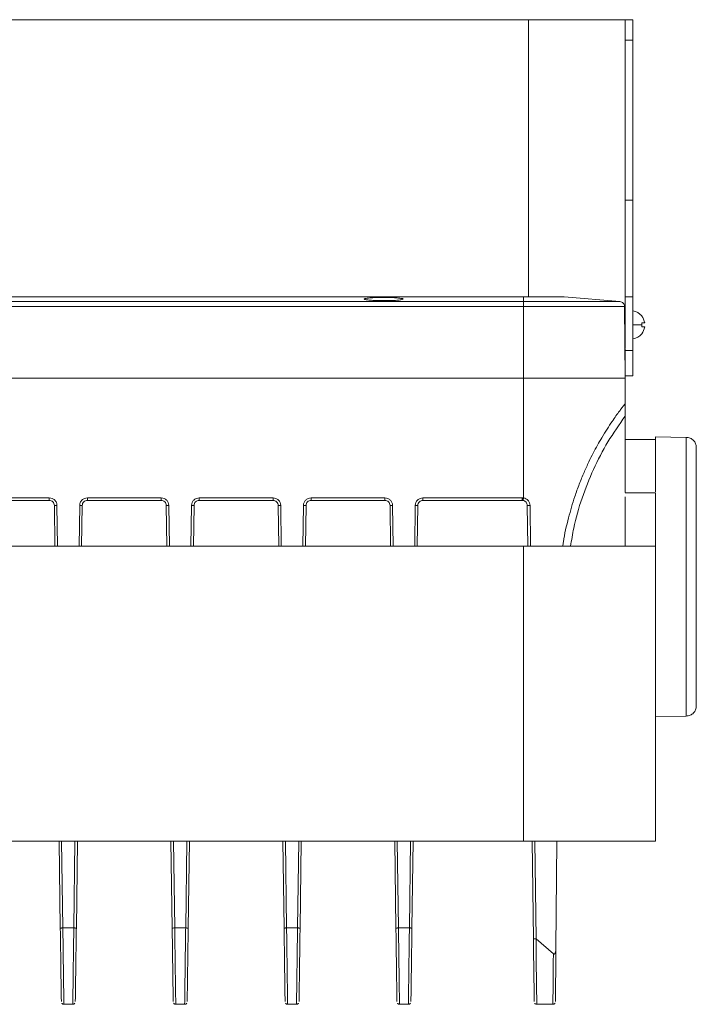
# Model space of a CAD drawing. Header units: millimetres. Extents: x -806 to 2023, y 502 to 1658.
# Tile 7 of 48: x 248 to 381, y 503 to 696. Entities that reach past the tile are written whole.
import ezdxf

# ---------------------------------------------------------------- set-up
doc = ezdxf.new("R2010")
doc.units = ezdxf.units.MM

# ---------------------------------------------------------------- blocks, each defined once
blk = doc.blocks.new('Drawing View11')
at = {"color": 7, "linetype": 'Continuous', "lineweight": 18}
for p, q in [((597.5, 57.25), (20.5, 57.25)), ((616.5, 57.25), (597.5, 57.25)), ((597.5, 2.75), (597.5, 57.25)), ((616.5, 57.25), (618, 57.25)), ((616.5, 57.25), (616.5, 53.24)), ((618, 53.24), (618, 57.25)), ((618, 53.24), (616.5, 53.24)), ((616.5, 53.24), (616.5, 21.78)), ((618, 21.78), (618, 53.24)), ((616.5, 21.78), (618, 21.78)), ((616.5, 21.78), (616.5, 2.78)), ((618, 2.78), (618, 21.78)), ((21.5, 2.75), (596.5, 2.75)), ((565.17, 2.33), (565.17, 2.32)), ((572.83, 2.32), (572.83, 2.33)), ((596.5, 2.75), (596.5, 1.84)), ((615.46, 1.84), (604.5, 2.75)), ((618, 2.78), (616.5, 2.78)), ((616.5, -7.27), (616.5, 2.78)), ((618, -7.75), (618, 2.78)), ((596.5, 1.84), (21.5, 1.84)), ((596.5, 0.85), (21.5, 0.85)), ((596.5, 0.85), (596.5, -13.25)), ((616.5, -13.25), (616.38, 0.85)), ((616.5, -1.25), (616.4, -1.25)), ((616.41, -2.74), (616.5, -2.74)), ((619.76, -2.35), (620.34, -2.35)), ((619.76, -2.35), (620.34, -2.35)), ((620.34, -3.15), (620.34, -3.15)), ((616.42, -4.25), (616.5, -4.25)), ((616.5, -7.75), (616.5, -7.41)), ((616.5, -7.75), (618, -7.75)), ((616.5, -7.75), (616.5, -12.75)), ((618, -12.75), (618, -7.75)), ((596.5, -13.25), (21.5, -13.25)), ((596.5, -13.25), (596.5, -36.77)), ((618, -12.75), (616.5, -12.75)), ((616.5, -18.25), (616.5, -13.25)), ((616.5, -20.69), (616.5, -35.69)), ((628.53, -24.86), (622.5, -24.75)), ((622.5, -25.25), (616.5, -25.25)), ((493.3, -36.75), (503.26, -36.75)), ((510.74, -36.75), (525.26, -36.75)), ((532.74, -36.75), (547.26, -36.75)), ((554.74, -36.75), (569.26, -36.75)), ((576.74, -36.75), (596.26, -36.75)), ((596.26, -36.75), (596.5, -36.77)), ((622.5, -35.74), (616.5, -35.74)), ((616.5, -36.55), (616.5, -46.25)), ((622.5, -46.25), (622.5, -35.74)), ((493.5, -37.25), (503.26, -37.25)), ((504.26, -38.24), (504.38, -46.25)), ((504.76, -38.23), (504.88, -46.25)), ((509.12, -46.25), (509.24, -38.23)), ((509.62, -46.25), (509.74, -38.24)), ((510.74, -37.25), (525.26, -37.25)), ((526.26, -38.24), (526.38, -46.25)), ((526.76, -38.23), (526.88, -46.25)), ((531.12, -46.25), (531.24, -38.23)), ((531.62, -46.25), (531.74, -38.24)), ((532.74, -37.25), (547.26, -37.25)), ((548.26, -38.24), (548.38, -46.25)), ((548.76, -38.23), (548.88, -46.25)), ((553.12, -46.25), (553.24, -38.23)), ((553.62, -46.25), (553.74, -38.24)), ((554.74, -37.25), (569.26, -37.25)), ((570.26, -38.24), (570.38, -46.25)), ((570.76, -38.23), (570.88, -46.25)), ((575.12, -46.25), (575.24, -38.23)), ((575.62, -46.25), (575.74, -38.24)), ((576.74, -37.25), (596.26, -37.25)), ((596.26, -37.25), (596.42, -37.26)), ((597.26, -38.24), (597.38, -46.25)), ((597.8, -38.23), (597.91, -46.25)), ((455, -46.25), (596.5, -46.25)), ((596.5, -46.25), (596.5, -104.25)), ((596.5, -46.25), (622.5, -46.25)), ((622.5, -46.25), (622.5, -104.25)), ((622.5, -79.75), (628.53, -79.64)), ((596.5, -104.25), (455, -104.25)), ((505.19, -104.25), (505.42, -121.32)), ((505.69, -104.25), (505.92, -121.31)), ((508.08, -121.31), (508.31, -104.25)), ((508.58, -121.32), (508.81, -104.25)), ((527.19, -104.25), (527.42, -121.32)), ((527.69, -104.25), (527.92, -121.31)), ((530.08, -121.31), (530.31, -104.25)), ((530.58, -121.32), (530.81, -104.25)), ((549.19, -104.25), (549.42, -121.32)), ((549.69, -104.25), (549.92, -121.31)), ((552.08, -121.31), (552.31, -104.25)), ((552.58, -121.32), (552.81, -104.25)), ((571.19, -104.25), (571.42, -121.32)), ((571.69, -104.25), (571.92, -121.31)), ((574.08, -121.31), (574.31, -104.25)), ((574.58, -121.32), (574.81, -104.25)), ((622.5, -104.25), (596.5, -104.25)), ((598.19, -104.25), (598.45, -123.44)), ((598.72, -104.25), (598.99, -123.46)), ((603.07, -104.25), (602.89, -125.27)), ((508.08, -121.31), (505.92, -121.31)), ((530.08, -121.31), (527.92, -121.31)), ((552.08, -121.31), (549.92, -121.31)), ((574.08, -121.31), (571.92, -121.31)), ((602.38, -126.39), (598.99, -123.46)), ((506.13, -136.31), (507.87, -136.31)), ((528.13, -136.31), (529.87, -136.31)), ((550.13, -136.31), (551.87, -136.31)), ((572.13, -136.31), (573.87, -136.31)), ((599.13, -136.31), (602.41, -136.31))]:
    blk.add_line(p, q, dxfattribs=at)
at = {"color": 7, "linetype": 'Continuous', "lineweight": 18, "flags": 128}
blk.add_lwpolyline([(619.76, -1.02), (619.77, -1.01), (619.77, -1.01), (619.78, -1), (619.78, -1), (619.78, -1), (619.77, -1), (619.77, -1.01), (619.76, -1.01)], dxfattribs=at)
at = {"color": 7, "linetype": 'Continuous', "lineweight": 18}
for centre, radius, start, end in [((617.62, -2.75), 2.78, 39.089, 82.2242), ((617.62, -2.75), 2.75, 8.3746, 39.0892), ((617.91, -199.37), 196.64, 89.4548, 89.9731), ((619.68, -20.54), 18.2, 87.921, 89.7644), ((616.22, -2.73), 3.56, 359.9934, 6.4455), ((619.68, 15.84), 18.2, 270.2356, 272.079), ((616.21, -2.73), 3.57, 353.5624, 0.004), ((619.68, -21.34), 18.2, 87.921, 89.7644), ((617.62, -2.75), 2.75, 320.9108, 351.6254), ((617.62, -2.75), 2.75, 320.9108, 351.6254), ((617.62, -2.75), 2.78, 277.7758, 320.911), ((619.7, -4.56), 0.101, 36.7431, 54.6115)]:
    blk.add_arc(centre, radius, start, end, dxfattribs=at)
for points, knots in [([(572.83, 2.33), (572.81, 2.36), (572.77, 2.41), (572.44, 2.47), (571.99, 2.53), (571.27, 2.59), (570.26, 2.64), (569, 2.66), (567.74, 2.64), (566.73, 2.59), (566.01, 2.53), (565.56, 2.47), (565.23, 2.41), (565.19, 2.36), (565.17, 2.33)], [0, 0, 0, 0, 0.0776687, 0.1510387, 0.2201044, 0.2848617, 0.4009557, 0.4999999, 0.5990272, 0.7151157, 0.7798744, 0.8489443, 0.9223214, 1, 1, 1, 1]), ([(565.17, 2.32), (565.2, 2.3), (565.26, 2.25), (565.63, 2.18), (566.33, 2.1), (567.51, 2.03), (568.95, 2.01), (570.4, 2.03), (571.62, 2.09), (572.35, 2.17), (572.73, 2.25), (572.79, 2.3), (572.83, 2.32)], [0, 0, 0, 0, 0.0752261, 0.1417303, 0.2482171, 0.375045, 0.495615, 0.6174146, 0.7451795, 0.8544759, 0.9227577, 1, 1, 1, 1]), ([(604.25, -46.25), (604.29, -45.97), (604.52, -44.08), (605.3, -40.81), (606.39, -37.02), (607.46, -34.06), (608.39, -31.78), (609.31, -29.76), (610.2, -27.97), (611.05, -26.39), (611.97, -24.78), (612.95, -23.21), (613.89, -21.78), (614.71, -20.62), (615.36, -19.72), (615.87, -19.05), (616.36, -18.42), (616.45, -18.32), (616.5, -18.25)], [0, 0, 0, 0, 0.021219, 0.144641, 0.256164, 0.323741, 0.388153, 0.449164, 0.501015, 0.55127, 0.600133, 0.661878, 0.721271, 0.773011, 0.823308, 0.869178, 0.914303, 1, 1, 1, 1]), ([(616.5, -18.34), (616.5, -18.37), (616.5, -18.51), (616.5, -18.96), (616.5, -19.73), (616.5, -20.35), (616.5, -20.69)], [0, 0, 0, 0, 0.099532, 0.339448, 0.63612, 1, 1, 1, 1]), ([(605.78, -46.25), (605.96, -45.07), (606.45, -41.87), (607.94, -36.8), (610.19, -31.11), (613.01, -25.68), (615.34, -22.35), (616.5, -20.69)], [0, 0, 0, 0, 0.128212, 0.346159, 0.564106, 0.782053, 1, 1, 1, 1]), ([(622.5, -24.75), (622.5, -24.85), (622.5, -25.06), (622.5, -26.69), (622.5, -29.25), (622.5, -32.24), (622.5, -34.62), (622.5, -35.56)], [0, 0, 0, 0, 0.214479, 0.428957, 0.643436, 0.857914, 1, 1, 1, 1]), ([(596.5, -36.77), (596.67, -36.81), (597.01, -36.89), (597.42, -37.24), (597.73, -37.69), (597.77, -38.05), (597.8, -38.23)], [0, 0, 0, 0, 0.243214, 0.491281, 0.745394, 1, 1, 1, 1]), ([(596.42, -37.26), (596.52, -37.29), (596.67, -37.32), (596.87, -37.45), (597.06, -37.62), (597.22, -37.89), (597.25, -38.12), (597.26, -38.24)], [0, 0, 0, 0, 0.211205, 0.345765, 0.499422, 0.749519, 1, 1, 1, 1]), ([(505.63, -135.74), (505.63, -135.76), (505.63, -135.81), (505.62, -135.22), (505.6, -134.01), (505.58, -132.21), (505.54, -129.94), (505.51, -127.29), (505.47, -124.37), (505.44, -122.34), (505.42, -121.32)], [0, 0, 0, 0, 0.061723, 0.195762, 0.329802, 0.463841, 0.597881, 0.73192, 0.86596, 1, 1, 1, 1]), ([(506.13, -136.31), (506.13, -136.28), (506.12, -136.21), (506.12, -135.62), (506.1, -134.59), (506.08, -133.01), (506.05, -130.85), (506.02, -128.12), (505.97, -124.88), (505.94, -122.52), (505.92, -121.31)], [0, 0, 0, 0, 0.095765, 0.199893, 0.312379, 0.433219, 0.562406, 0.699936, 0.845803, 1, 1, 1, 1]), ([(508.08, -121.31), (508.06, -122.53), (508.03, -124.91), (507.98, -128.18), (507.95, -130.91), (507.92, -133.06), (507.9, -134.62), (507.88, -135.64), (507.88, -136.21), (507.87, -136.28), (507.87, -136.31)], [0, 0, 0, 0, 0.155727, 0.302687, 0.440875, 0.570283, 0.690905, 0.802735, 0.905768, 1, 1, 1, 1]), ([(508.58, -121.32), (508.57, -121.32), (508.55, -121.32), (508.44, -121.32), (508.27, -121.31), (508.14, -121.31), (508.08, -121.31)], [0, 0, 0, 0, 0.25, 0.5, 0.75, 1, 1, 1, 1]), ([(508.58, -121.32), (508.56, -122.33), (508.53, -124.37), (508.49, -127.29), (508.46, -129.94), (508.42, -132.21), (508.4, -134.01), (508.38, -135.22), (508.37, -135.81), (508.37, -135.76), (508.37, -135.74)], [0, 0, 0, 0, 0.13402, 0.26804, 0.40206, 0.536079, 0.670099, 0.804119, 0.938139, 1, 1, 1, 1]), ([(527.63, -135.74), (527.63, -135.76), (527.63, -135.81), (527.62, -135.22), (527.6, -134.01), (527.58, -132.21), (527.54, -129.94), (527.51, -127.29), (527.47, -124.37), (527.44, -122.33), (527.42, -121.32)], [0, 0, 0, 0, 0.061857, 0.195877, 0.329897, 0.463918, 0.597938, 0.731959, 0.865979, 1, 1, 1, 1]), ([(528.13, -136.31), (528.13, -136.28), (528.12, -136.21), (528.12, -135.63), (528.1, -134.61), (528.08, -133.03), (528.05, -130.88), (528.02, -128.15), (527.97, -124.9), (527.94, -122.53), (527.92, -121.31)], [0, 0, 0, 0, 0.094978, 0.198544, 0.310693, 0.431421, 0.560722, 0.698589, 0.845018, 1, 1, 1, 1]), ([(530.08, -121.31), (530.06, -122.53), (530.03, -124.89), (529.98, -128.15), (529.95, -130.88), (529.92, -133.03), (529.9, -134.6), (529.88, -135.63), (529.88, -136.21), (529.87, -136.28), (529.87, -136.31)], [0, 0, 0, 0, 0.154842, 0.30117, 0.438978, 0.568258, 0.689006, 0.801215, 0.904882, 1, 1, 1, 1]), ([(530.58, -121.32), (530.56, -122.34), (530.53, -124.37), (530.49, -127.29), (530.46, -129.94), (530.42, -132.21), (530.4, -134.01), (530.38, -135.22), (530.37, -135.81), (530.37, -135.76), (530.37, -135.74)], [0, 0, 0, 0, 0.134019, 0.268038, 0.402056, 0.536075, 0.670093, 0.804112, 0.93813, 1, 1, 1, 1]), ([(549.63, -135.74), (549.63, -135.76), (549.63, -135.81), (549.62, -135.22), (549.6, -134.01), (549.58, -132.21), (549.54, -129.94), (549.51, -127.29), (549.47, -124.37), (549.44, -122.34), (549.42, -121.32)], [0, 0, 0, 0, 0.0617231, 0.1957623, 0.3298016, 0.463841, 0.5978806, 0.7319203, 0.8659601, 1, 1, 1, 1]), ([(550.13, -136.31), (550.13, -136.28), (550.12, -136.21), (550.12, -135.62), (550.1, -134.59), (550.08, -133.01), (550.05, -130.85), (550.02, -128.12), (549.97, -124.88), (549.94, -122.52), (549.92, -121.31)], [0, 0, 0, 0, 0.095765, 0.199893, 0.312379, 0.433219, 0.562406, 0.699936, 0.845803, 1, 1, 1, 1]), ([(552.08, -121.31), (552.06, -122.53), (552.03, -124.89), (551.98, -128.15), (551.95, -130.88), (551.92, -133.03), (551.9, -134.6), (551.88, -135.63), (551.88, -136.21), (551.87, -136.28), (551.87, -136.31)], [0, 0, 0, 0, 0.154842, 0.30117, 0.438978, 0.568258, 0.689006, 0.801215, 0.904882, 1, 1, 1, 1]), ([(552.58, -121.32), (552.56, -122.34), (552.53, -124.37), (552.49, -127.29), (552.46, -129.94), (552.42, -132.21), (552.4, -134.01), (552.38, -135.22), (552.37, -135.81), (552.37, -135.76), (552.37, -135.74)], [0, 0, 0, 0, 0.134019, 0.268038, 0.402056, 0.536075, 0.670093, 0.804112, 0.93813, 1, 1, 1, 1]), ([(571.63, -135.74), (571.63, -135.76), (571.63, -135.81), (571.62, -135.22), (571.6, -134.01), (571.58, -132.21), (571.54, -129.94), (571.51, -127.29), (571.47, -124.37), (571.44, -122.34), (571.42, -121.32)], [0, 0, 0, 0, 0.0617232, 0.1957623, 0.3298017, 0.4638411, 0.5978806, 0.7319203, 0.8659601, 1, 1, 1, 1]), ([(572.13, -136.31), (572.13, -136.28), (572.12, -136.21), (572.12, -135.62), (572.1, -134.59), (572.08, -133.01), (572.05, -130.85), (572.02, -128.12), (571.97, -124.88), (571.94, -122.52), (571.92, -121.31)], [0, 0, 0, 0, 0.095765, 0.199893, 0.312379, 0.433219, 0.562406, 0.699936, 0.845803, 1, 1, 1, 1]), ([(574.08, -121.31), (574.06, -122.53), (574.03, -124.91), (573.98, -128.18), (573.95, -130.91), (573.92, -133.06), (573.9, -134.62), (573.88, -135.64), (573.88, -136.21), (573.87, -136.28), (573.87, -136.31)], [0, 0, 0, 0, 0.155727, 0.302687, 0.440875, 0.570283, 0.690905, 0.802735, 0.905768, 1, 1, 1, 1]), ([(574.58, -121.32), (574.57, -121.32), (574.55, -121.32), (574.44, -121.32), (574.27, -121.31), (574.14, -121.31), (574.08, -121.31)], [0, 0, 0, 0, 0.25, 0.5, 0.75, 1, 1, 1, 1]), ([(574.58, -121.32), (574.56, -122.33), (574.53, -124.37), (574.49, -127.29), (574.46, -129.94), (574.42, -132.21), (574.4, -134.01), (574.38, -135.22), (574.37, -135.81), (574.37, -135.76), (574.37, -135.74)], [0, 0, 0, 0, 0.13402, 0.26804, 0.40206, 0.536079, 0.670099, 0.804119, 0.938139, 1, 1, 1, 1]), ([(598.99, -123.46), (598.92, -123.46), (598.82, -123.46), (598.7, -123.46), (598.64, -123.46), (598.58, -123.46), (598.53, -123.45), (598.47, -123.45), (598.46, -123.44), (598.45, -123.44)], [0, 0, 0, 0, 0.238843, 0.36533, 0.496199, 0.512828, 0.642273, 0.794828, 1, 1, 1, 1]), ([(598.45, -123.44), (598.47, -124.35), (598.49, -126.17), (598.53, -128.7), (598.56, -130.97), (598.59, -132.88), (598.61, -134.38), (598.62, -135.35), (598.63, -135.82), (598.63, -135.77), (598.63, -135.75)], [0, 0, 0, 0, 0.13495, 0.269901, 0.404854, 0.539808, 0.674763, 0.80972, 0.944678, 1, 1, 1, 1]), ([(598.99, -123.46), (598.99, -124.04), (598.99, -125.21), (599, -126.9), (599.02, -128.57), (599.04, -130.14), (599.06, -131.52), (599.08, -132.95), (599.1, -134.34), (599.12, -135.48), (599.12, -136.18), (599.13, -136.27), (599.13, -136.31)], [0, 0, 0, 0, 0.082906, 0.165975, 0.249208, 0.34227, 0.425683, 0.499441, 0.630652, 0.757816, 0.880932, 1, 1, 1, 1]), ([(602.38, -126.39), (602.4, -126.4), (602.43, -126.43), (602.49, -126.45), (602.55, -126.45), (602.6, -126.43), (602.65, -126.39), (602.71, -126.32), (602.88, -125.96), (602.89, -125.59), (602.89, -125.27)], [0, 0, 0, 0, 0.047334, 0.088247, 0.126082, 0.164982, 0.206163, 0.252521, 0.367549, 1, 1, 1, 1]), ([(602.89, -125.27), (602.88, -126.07), (602.87, -127.69), (602.85, -129.88), (602.83, -131.81), (602.82, -133.42), (602.81, -134.66), (602.8, -135.46), (602.8, -135.83), (602.8, -135.78), (602.8, -135.76)], [0, 0, 0, 0, 0.135976, 0.271952, 0.407928, 0.543904, 0.67988, 0.815856, 0.951832, 1, 1, 1, 1]), ([(602.38, -126.39), (602.38, -127.1), (602.37, -128.51), (602.35, -130.44), (602.33, -132.16), (602.32, -133.63), (602.31, -134.81), (602.3, -135.66), (602.3, -136.21), (602.3, -136.28), (602.3, -136.31)], [0, 0, 0, 0, 0.125, 0.25, 0.375, 0.5, 0.625, 0.75, 0.875, 1, 1, 1, 1]), ([(505.71, -136.08), (505.73, -136.11), (505.79, -136.19), (505.92, -136.27), (506.05, -136.32), (506.12, -136.31), (506.14, -136.3)], [0, 0, 0, 0, 0.238149, 0.57043, 0.92039, 1, 1, 1, 1]), ([(507.89, -136.31), (507.89, -136.31), (507.96, -136.32), (508.07, -136.28), (508.2, -136.2), (508.26, -136.13), (508.29, -136.09), (508.29, -136.08)], [0, 0, 0, 0, 0.044258, 0.408712, 0.698539, 0.942051, 1, 1, 1, 1]), ([(527.71, -136.08), (527.73, -136.1), (527.77, -136.17), (527.89, -136.26), (528.02, -136.31), (528.11, -136.3), (528.14, -136.3)], [0, 0, 0, 0, 0.160683, 0.483849, 0.827662, 1, 1, 1, 1]), ([(529.89, -136.31), (529.9, -136.31), (529.97, -136.31), (530.08, -136.27), (530.2, -136.19), (530.27, -136.13), (530.29, -136.09), (530.29, -136.08)], [0, 0, 0, 0, 0.063565, 0.424112, 0.712078, 0.954418, 1, 1, 1, 1]), ([(549.71, -136.08), (549.73, -136.11), (549.79, -136.19), (549.93, -136.28), (550.06, -136.32), (550.13, -136.31), (550.14, -136.3)], [0, 0, 0, 0, 0.250073, 0.580145, 0.930847, 1, 1, 1, 1]), ([(551.89, -136.31), (551.9, -136.31), (551.97, -136.31), (552.08, -136.27), (552.2, -136.19), (552.27, -136.13), (552.29, -136.09), (552.29, -136.08)], [0, 0, 0, 0, 0.063931, 0.424399, 0.712323, 0.954633, 1, 1, 1, 1]), ([(571.71, -136.08), (571.73, -136.11), (571.78, -136.19), (571.92, -136.27), (572.05, -136.32), (572.13, -136.31), (572.15, -136.3)], [0, 0, 0, 0, 0.210858, 0.547649, 0.891979, 1, 1, 1, 1]), ([(573.89, -136.31), (573.89, -136.31), (573.96, -136.32), (574.07, -136.28), (574.2, -136.2), (574.26, -136.13), (574.29, -136.09), (574.29, -136.08)], [0, 0, 0, 0, 0.045648, 0.409772, 0.699412, 0.942791, 1, 1, 1, 1]), ([(598.72, -136.09), (598.73, -136.11), (598.78, -136.18), (598.91, -136.27), (599.04, -136.32), (599.11, -136.31), (599.13, -136.3)], [0, 0, 0, 0, 0.151236, 0.543451, 0.913631, 1, 1, 1, 1]), ([(602.3, -136.31), (602.31, -136.31), (602.37, -136.32), (602.49, -136.28), (602.61, -136.21), (602.68, -136.14), (602.7, -136.1), (602.71, -136.1)], [0, 0, 0, 0, 0.0346473, 0.4200947, 0.7242328, 0.9788962, 1, 1, 1, 1])]:
    blk.add_open_spline(points, degree=3, knots=knots, dxfattribs=at)
for points in [[(596.5, 2.75), (597.55, 2.75), (599.64, 2.75), (602.29, 2.75), (604.14, 2.75), (604.38, 2.75), (604.5, 2.75)], [(615.46, 1.84), (615.39, 1.84), (615.25, 1.84), (614.12, 1.84), (612.37, 1.84), (609.99, 1.84), (607.1, 1.84), (603.8, 1.84), (600.22, 1.84), (597.74, 1.84), (596.5, 1.84)], [(596.5, 1.84), (596.5, 1.81), (596.5, 1.77), (596.5, 1.53), (596.5, 1.22), (596.5, 0.97), (596.5, 0.85)], [(616.38, 0.85), (616.3, 0.85), (616.16, 0.85), (614.97, 0.85), (613.14, 0.85), (610.65, 0.85), (607.61, 0.85), (604.16, 0.85), (600.4, 0.85), (597.8, 0.85), (596.5, 0.85)], [(616.38, 0.85), (616.36, 0.97), (616.33, 1.22), (616.13, 1.53), (615.83, 1.77), (615.58, 1.81), (615.46, 1.84)], [(616.5, -13.25), (616.43, -13.25), (616.28, -13.25), (615.09, -13.25), (613.24, -13.25), (610.73, -13.25), (607.68, -13.25), (604.2, -13.25), (600.43, -13.25), (597.81, -13.25), (596.5, -13.25)], [(628.53, -79.64), (628.53, -79.54), (628.53, -79.34), (628.53, -77.71), (628.53, -75.18), (628.53, -71.74), (628.53, -67.57), (628.53, -62.8), (628.53, -57.63), (628.53, -52.25), (628.53, -46.87), (628.53, -41.7), (628.53, -36.93), (628.53, -32.75), (628.53, -29.32), (628.53, -26.79), (628.53, -25.16), (628.53, -24.96), (628.53, -24.86)], [(630.5, -26.86), (630.47, -26.6), (630.41, -26.08), (629.96, -25.42), (629.31, -24.96), (628.79, -24.89), (628.53, -24.86)], [(630.5, -77.64), (630.5, -77.55), (630.5, -77.36), (630.5, -75.85), (630.5, -73.5), (630.5, -70.32), (630.5, -66.45), (630.5, -62.03), (630.5, -57.23), (630.5, -52.25), (630.5, -47.26), (630.5, -42.47), (630.5, -38.05), (630.5, -34.18), (630.5, -30.99), (630.5, -28.65), (630.5, -27.14), (630.5, -26.95), (630.5, -26.86)], [(503.26, -36.75), (503.46, -36.77), (503.85, -36.82), (504.34, -37.16), (504.69, -37.65), (504.74, -38.03), (504.76, -38.23)], [(503.26, -36.75), (503.26, -36.82), (503.26, -36.95), (503.26, -37.11), (503.26, -37.23), (503.26, -37.24), (503.26, -37.25)], [(509.24, -38.23), (509.26, -38.03), (509.31, -37.65), (509.66, -37.16), (510.15, -36.82), (510.54, -36.77), (510.74, -36.75)], [(510.74, -36.75), (510.74, -36.82), (510.74, -36.95), (510.74, -37.11), (510.74, -37.23), (510.74, -37.24), (510.74, -37.25)], [(525.26, -36.75), (525.46, -36.77), (525.85, -36.82), (526.34, -37.16), (526.69, -37.65), (526.74, -38.03), (526.76, -38.23)], [(525.26, -36.75), (525.26, -36.82), (525.26, -36.95), (525.26, -37.11), (525.26, -37.23), (525.26, -37.24), (525.26, -37.25)], [(531.24, -38.23), (531.26, -38.03), (531.31, -37.65), (531.66, -37.16), (532.15, -36.82), (532.54, -36.77), (532.74, -36.75)], [(532.74, -36.75), (532.74, -36.82), (532.74, -36.95), (532.74, -37.11), (532.74, -37.23), (532.74, -37.24), (532.74, -37.25)], [(547.26, -36.75), (547.46, -36.77), (547.85, -36.82), (548.34, -37.16), (548.69, -37.65), (548.74, -38.03), (548.76, -38.23)], [(547.26, -36.75), (547.26, -36.82), (547.26, -36.95), (547.26, -37.11), (547.26, -37.23), (547.26, -37.24), (547.26, -37.25)], [(553.24, -38.23), (553.26, -38.03), (553.31, -37.65), (553.66, -37.16), (554.15, -36.82), (554.54, -36.77), (554.74, -36.75)], [(554.74, -36.75), (554.74, -36.82), (554.74, -36.95), (554.74, -37.11), (554.74, -37.23), (554.74, -37.24), (554.74, -37.25)], [(569.26, -36.75), (569.46, -36.77), (569.85, -36.82), (570.34, -37.16), (570.69, -37.65), (570.74, -38.03), (570.76, -38.23)], [(569.26, -36.75), (569.26, -36.82), (569.26, -36.95), (569.26, -37.11), (569.26, -37.23), (569.26, -37.24), (569.26, -37.25)], [(575.24, -38.23), (575.26, -38.03), (575.31, -37.65), (575.66, -37.16), (576.15, -36.82), (576.54, -36.77), (576.74, -36.75)], [(576.74, -36.75), (576.74, -36.82), (576.74, -36.95), (576.74, -37.11), (576.74, -37.23), (576.74, -37.24), (576.74, -37.25)], [(596.26, -36.75), (596.26, -36.82), (596.26, -36.95), (596.26, -37.11), (596.26, -37.23), (596.26, -37.24), (596.26, -37.25)], [(596.5, -36.77), (596.49, -36.83), (596.47, -36.96), (596.44, -37.13), (596.43, -37.24), (596.42, -37.26), (596.42, -37.26)], [(503.26, -37.25), (503.39, -37.26), (503.65, -37.29), (503.98, -37.52), (504.21, -37.85), (504.25, -38.11), (504.26, -38.24)], [(504.76, -38.23), (504.7, -38.23), (504.57, -38.23), (504.4, -38.23), (504.29, -38.24), (504.27, -38.24), (504.26, -38.24)], [(509.24, -38.23), (509.3, -38.23), (509.43, -38.23), (509.6, -38.23), (509.71, -38.24), (509.73, -38.24), (509.74, -38.24)], [(509.74, -38.24), (509.75, -38.11), (509.79, -37.85), (510.02, -37.52), (510.35, -37.29), (510.61, -37.26), (510.74, -37.25)], [(525.26, -37.25), (525.39, -37.26), (525.65, -37.29), (525.98, -37.52), (526.21, -37.85), (526.25, -38.11), (526.26, -38.24)], [(526.76, -38.23), (526.7, -38.23), (526.57, -38.23), (526.4, -38.23), (526.29, -38.24), (526.27, -38.24), (526.26, -38.24)], [(531.24, -38.23), (531.3, -38.23), (531.43, -38.23), (531.6, -38.23), (531.71, -38.24), (531.73, -38.24), (531.74, -38.24)], [(531.74, -38.24), (531.75, -38.11), (531.79, -37.85), (532.02, -37.52), (532.35, -37.29), (532.61, -37.26), (532.74, -37.25)], [(547.26, -37.25), (547.39, -37.26), (547.65, -37.29), (547.98, -37.52), (548.21, -37.85), (548.25, -38.11), (548.26, -38.24)], [(548.76, -38.23), (548.7, -38.23), (548.57, -38.23), (548.4, -38.23), (548.29, -38.24), (548.27, -38.24), (548.26, -38.24)], [(553.24, -38.23), (553.3, -38.23), (553.43, -38.23), (553.6, -38.23), (553.71, -38.24), (553.73, -38.24), (553.74, -38.24)], [(553.74, -38.24), (553.75, -38.11), (553.79, -37.85), (554.02, -37.52), (554.35, -37.29), (554.61, -37.26), (554.74, -37.25)], [(569.26, -37.25), (569.39, -37.26), (569.65, -37.29), (569.98, -37.52), (570.21, -37.85), (570.25, -38.11), (570.26, -38.24)], [(570.76, -38.23), (570.7, -38.23), (570.57, -38.23), (570.4, -38.23), (570.29, -38.24), (570.27, -38.24), (570.26, -38.24)], [(575.24, -38.23), (575.3, -38.23), (575.43, -38.23), (575.6, -38.23), (575.71, -38.24), (575.73, -38.24), (575.74, -38.24)], [(575.74, -38.24), (575.75, -38.11), (575.79, -37.85), (576.02, -37.52), (576.35, -37.29), (576.61, -37.26), (576.74, -37.25)], [(597.26, -38.24), (597.27, -38.24), (597.27, -38.24), (597.3, -38.24), (597.35, -38.24), (597.42, -38.23), (597.5, -38.23), (597.59, -38.23), (597.69, -38.23), (597.76, -38.23), (597.8, -38.23)], [(628.53, -79.64), (628.79, -79.61), (629.31, -79.54), (629.96, -79.08), (630.41, -78.42), (630.47, -77.9), (630.5, -77.64)], [(505.92, -121.31), (505.86, -121.31), (505.73, -121.31), (505.56, -121.32), (505.45, -121.32), (505.43, -121.32), (505.42, -121.32)], [(527.92, -121.31), (527.86, -121.31), (527.73, -121.31), (527.56, -121.32), (527.45, -121.32), (527.43, -121.32), (527.42, -121.32)], [(530.58, -121.32), (530.57, -121.32), (530.55, -121.32), (530.44, -121.32), (530.27, -121.31), (530.14, -121.31), (530.08, -121.31)], [(549.92, -121.31), (549.86, -121.31), (549.73, -121.31), (549.56, -121.32), (549.45, -121.32), (549.43, -121.32), (549.42, -121.32)], [(552.58, -121.32), (552.57, -121.32), (552.55, -121.32), (552.44, -121.32), (552.27, -121.31), (552.14, -121.31), (552.08, -121.31)], [(571.92, -121.31), (571.86, -121.31), (571.73, -121.31), (571.56, -121.32), (571.45, -121.32), (571.43, -121.32), (571.42, -121.32)]]:
    blk.add_open_spline(points, degree=3, dxfattribs=at)

msp = doc.modelspace()

# ---------------------------------------------------------------- block references
at = {"color": 7, "linetype": 'Continuous', "lineweight": 18}
msp.add_blockref('Drawing View11', (-249.2, 638.89), dxfattribs=at)

doc.saveas('drawing.dxf')
